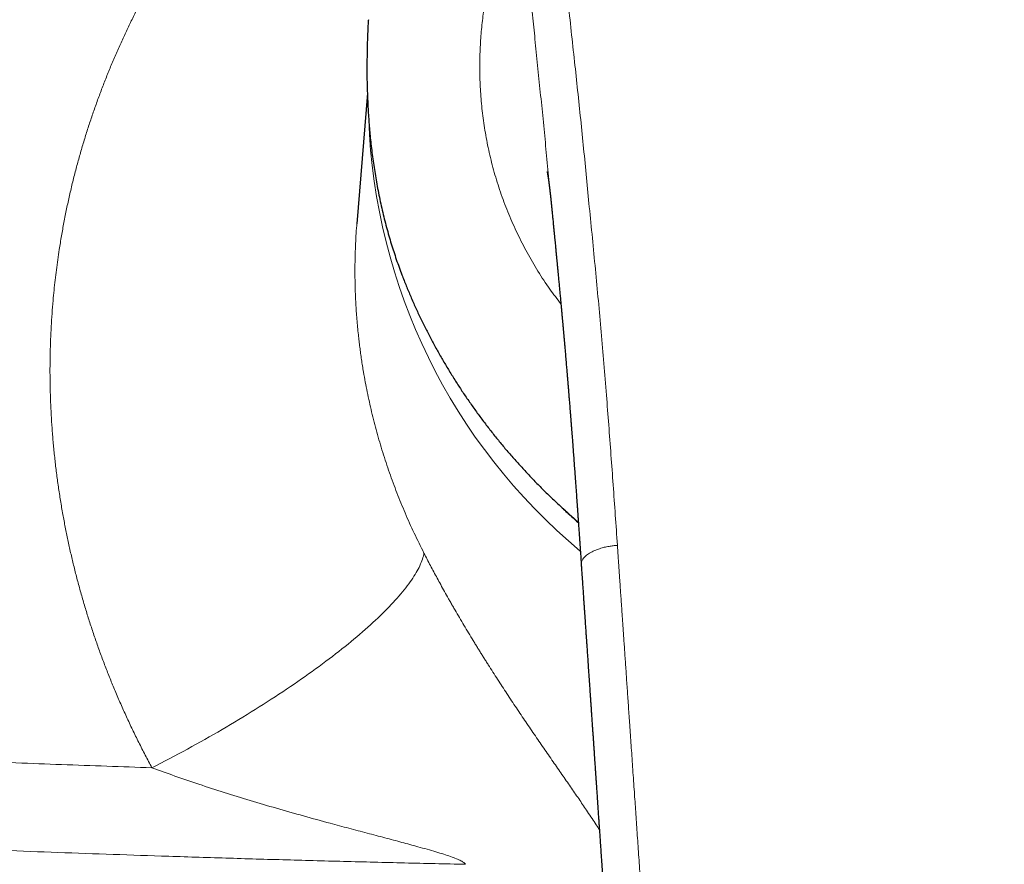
# Model space of a CAD drawing. Header units: millimetres. Extents: x 8 to 736, y 12 to 522.
# Tile 35 of 62: x 344 to 382, y 460 to 493. Entities that reach past the tile are written whole.
import ezdxf

# ---------------------------------------------------------------- set-up
doc = ezdxf.new("R2010")
doc.units = ezdxf.units.MM

msp = doc.modelspace()

# ---------------------------------------------------------------- linework, layer by layer
at = {"color": 7, "linetype": 'Continuous', "lineweight": 30}
for p, q in [((357.641, 490.914), (357.649, 490.409)), ((357.656, 490.181), (357.245, 485.088)), ((364.836, 485.814), (364.835, 485.822))]:
    msp.add_line(p, q, dxfattribs=at)
at = {"color": 252, "linetype": 'Continuous', "lineweight": 0, "flags": 128}
msp.add_lwpolyline([(349.252, 463.887), (349.426, 463.976), (349.6, 464.066), (349.773, 464.156), (349.947, 464.247), (350.12, 464.338), (350.292, 464.43), (350.464, 464.523), (350.636, 464.616), (350.807, 464.709), (350.977, 464.803), (351.147, 464.898), (351.316, 464.993), (351.485, 465.088), (351.653, 465.184), (351.82, 465.28), (351.986, 465.377), (352.151, 465.474), (352.316, 465.571), (352.479, 465.668), (352.642, 465.766), (352.803, 465.864), (352.964, 465.962), (353.123, 466.06), (353.282, 466.159), (353.439, 466.258), (353.595, 466.357), (353.75, 466.455), (353.904, 466.554), (354.056, 466.654), (354.207, 466.753), (354.357, 466.852), (354.505, 466.951), (354.652, 467.05), (354.797, 467.149), (354.941, 467.248), (355.083, 467.347), (355.224, 467.446), (355.364, 467.544), (355.501, 467.643), (355.637, 467.741), (355.772, 467.839), (355.904, 467.937), (356.035, 468.035), (356.165, 468.132), (356.292, 468.229), (356.417, 468.326), (356.541, 468.422), (356.663, 468.518), (356.783, 468.614), (356.901, 468.709), (357.017, 468.804), (357.131, 468.899), (357.243, 468.992), (357.353, 469.086), (357.461, 469.179), (357.567, 469.271), (357.671, 469.363), (357.772, 469.454), (357.872, 469.545), (357.969, 469.635), (358.064, 469.724), (358.157, 469.813), (358.247, 469.901), (358.336, 469.989), (358.422, 470.075), (358.506, 470.161), (358.587, 470.246), (358.666, 470.331), (358.743, 470.414), (358.817, 470.497), (358.889, 470.579), (358.959, 470.66), (359.026, 470.741), (359.09, 470.82), (359.153, 470.898), (359.212, 470.976), (359.27, 471.053), (359.324, 471.128), (359.377, 471.203), (359.426, 471.277), (359.474, 471.349), (359.518, 471.421), (359.56, 471.492), (359.6, 471.561), (359.637, 471.63), (359.671, 471.697), (359.703, 471.763), (359.732, 471.829), (359.759, 471.893), (359.783, 471.956), (359.804, 472.017), (359.823, 472.078), (359.839, 472.137), (359.853, 472.195), (359.864, 472.252)], dxfattribs=at)
at = {"color": 252, "linetype": 'Continuous', "lineweight": 0}
msp.add_arc((380.655, 489.979), 22.962, 181.9899, 230.2173, dxfattribs=at)
for points, knots in [([(349.252, 463.887), (349.164, 464.051), (348.989, 464.378), (348.737, 464.874), (348.493, 465.372), (348.258, 465.873), (348.032, 466.376), (347.819, 466.872), (347.618, 467.361), (347.429, 467.843), (347.247, 468.326), (347.074, 468.813), (346.908, 469.301), (346.75, 469.792), (346.6, 470.285), (346.458, 470.78), (346.323, 471.277), (346.198, 471.774), (346.08, 472.27), (345.971, 472.765), (345.87, 473.262), (345.774, 473.774), (345.684, 474.3), (345.601, 474.839), (345.528, 475.378), (345.464, 475.919), (345.409, 476.46), (345.364, 476.991), (345.329, 477.513), (345.303, 478.025), (345.285, 478.537), (345.276, 479.048), (345.275, 479.559), (345.283, 480.068), (345.298, 480.577), (345.322, 481.085), (345.354, 481.592), (345.392, 482.063), (345.433, 482.498), (345.476, 482.896), (345.525, 483.293), (345.578, 483.69), (345.643, 484.132), (345.722, 484.617), (345.818, 485.145), (345.923, 485.672), (346.037, 486.197), (346.161, 486.721), (346.292, 487.234), (346.429, 487.735), (346.572, 488.225), (346.723, 488.714), (346.882, 489.198), (347.048, 489.679), (347.222, 490.155), (347.403, 490.629), (347.592, 491.1), (347.789, 491.569), (347.992, 492.032), (348.202, 492.49), (348.419, 492.943), (348.642, 493.393), (348.88, 493.852), (349.13, 494.318), (349.395, 494.791), (349.668, 495.259), (349.948, 495.723), (350.237, 496.183), (350.528, 496.63), (350.821, 497.063), (351.115, 497.485), (351.417, 497.902), (351.725, 498.316), (352.053, 498.741), (352.401, 499.177), (352.769, 499.622), (353.145, 500.061), (353.529, 500.493), (353.92, 500.918), (354.319, 501.338), (354.726, 501.751), (355.003, 502.02), (355.142, 502.155)], [0, 0, 0, 0, 0.013139, 0.026249, 0.039333, 0.052394, 0.065436, 0.078462, 0.090731, 0.102992, 0.115247, 0.127498, 0.139749, 0.152003, 0.164261, 0.176527, 0.188804, 0.201094, 0.213181, 0.225285, 0.23741, 0.249559, 0.262629, 0.275689, 0.288742, 0.301792, 0.314842, 0.327895, 0.340209, 0.352531, 0.364865, 0.377197, 0.389471, 0.401742, 0.414012, 0.426283, 0.438559, 0.450843, 0.460501, 0.470167, 0.479843, 0.489529, 0.499227, 0.5122, 0.525181, 0.538175, 0.551184, 0.564213, 0.577265, 0.589596, 0.601952, 0.614339, 0.626722, 0.638988, 0.651258, 0.663532, 0.675815, 0.68811, 0.700418, 0.712524, 0.724648, 0.736795, 0.748967, 0.762056, 0.775137, 0.788214, 0.80129, 0.814369, 0.827454, 0.8398, 0.852158, 0.86453, 0.876929, 0.88936, 0.903216, 0.917056, 0.930885, 0.944706, 0.958524, 0.972343, 0.986167, 1, 1, 1, 1]), ([(365.013, 498.49), (365.048, 498.1), (365.116, 497.318), (365.23, 496.142), (365.351, 494.964), (365.478, 493.782), (365.608, 492.596), (365.735, 491.43), (365.858, 490.282), (365.977, 489.153), (366.091, 488.021), (366.202, 486.885), (366.315, 485.722), (366.433, 484.533), (366.551, 483.317), (366.666, 482.097), (366.776, 480.873), (366.88, 479.645), (366.979, 478.437), (367.071, 477.248), (367.158, 476.08), (367.243, 474.909), (367.326, 473.735), (367.381, 472.95), (367.408, 472.557)], [0, 0, 0, 0, 0.046677, 0.093345, 0.140008, 0.186667, 0.233324, 0.279979, 0.323966, 0.367954, 0.411942, 0.455933, 0.499928, 0.546596, 0.593269, 0.639946, 0.686625, 0.733304, 0.779981, 0.823987, 0.867989, 0.91199, 0.955993, 1, 1, 1, 1]), ([(363.683, 497.815), (363.604, 497.685), (363.447, 497.427), (363.224, 496.984), (363.013, 496.503), (362.817, 495.985), (362.638, 495.433), (362.477, 494.849), (362.337, 494.236), (362.22, 493.595), (362.13, 492.929), (362.068, 492.24), (362.036, 491.53), (362.039, 490.801), (362.076, 490.058), (362.152, 489.303), (362.267, 488.539), (362.424, 487.769), (362.626, 486.997), (362.873, 486.228), (363.164, 485.463), (363.5, 484.708), (363.879, 483.965), (364.304, 483.24), (364.743, 482.571), (365.06, 482.157), (365.205, 481.967)], [0, 0, 0, 0, 0.041946, 0.083887, 0.125831, 0.167783, 0.209738, 0.251692, 0.293642, 0.335589, 0.37753, 0.419469, 0.461411, 0.503357, 0.545305, 0.587256, 0.629204, 0.671145, 0.713085, 0.755029, 0.796978, 0.83893, 0.88088, 0.922817, 0.964747, 1, 1, 1, 1]), ([(364.835, 485.822), (364.833, 485.844), (364.796, 486.219), (364.726, 486.945), (364.623, 487.998), (364.52, 489.046), (364.415, 490.088), (364.31, 491.127), (364.208, 492.135), (364.109, 493.111), (364.016, 494.057), (363.925, 495), (363.84, 495.941), (363.758, 496.879), (363.708, 497.503), (363.683, 497.815)], [0, 0, 0, 0, 0.0053577, 0.0916544, 0.1778894, 0.2640255, 0.3501317, 0.4363145, 0.5226689, 0.6019795, 0.6813979, 0.760889, 0.8404541, 0.920141, 1, 1, 1, 1]), ([(357.247, 485.088), (357.244, 485.064), (357.216, 484.775), (357.189, 484.214), (357.166, 483.403), (357.175, 482.658), (357.203, 481.98), (357.244, 481.372), (357.29, 480.884), (357.33, 480.52), (357.36, 480.278), (357.392, 480.037), (357.427, 479.794), (357.464, 479.552), (357.534, 479.132), (357.646, 478.532), (357.819, 477.752), (358.021, 476.966), (358.253, 476.175), (358.514, 475.385), (358.805, 474.598), (359.125, 473.814), (359.475, 473.029), (359.734, 472.512), (359.864, 472.252)], [0, 0, 0, 0, 0.00542, 0.066782, 0.128637, 0.190988, 0.23703, 0.283341, 0.329921, 0.348294, 0.36671, 0.385167, 0.403667, 0.422208, 0.440791, 0.500126, 0.560289, 0.621282, 0.683106, 0.745762, 0.808111, 0.871267, 0.935229, 1, 1, 1, 1]), ([(367.408, 472.557), (367.393, 472.556), (367.36, 472.553), (367.306, 472.547), (367.241, 472.54), (367.165, 472.53), (367.076, 472.517), (366.986, 472.499), (366.895, 472.479), (366.806, 472.455), (366.711, 472.426), (366.613, 472.392), (366.514, 472.352), (366.416, 472.306), (366.323, 472.254), (366.238, 472.198), (366.166, 472.139), (366.108, 472.08), (366.064, 472.023), (366.032, 471.968), (366.011, 471.917), (366, 471.87), (365.995, 471.832), (365.997, 471.811), (365.998, 471.805)], [0, 0, 0, 0, 0.019462, 0.043319, 0.071856, 0.105522, 0.144921, 0.190745, 0.229728, 0.272875, 0.32023, 0.371648, 0.426785, 0.48514, 0.546189, 0.609627, 0.672659, 0.732576, 0.789298, 0.842572, 0.892172, 0.937988, 0.980048, 1, 1, 1, 1]), ([(382.5, 424.597), (382.497, 424.597), (382.489, 424.597), (382.475, 424.597), (382.457, 424.597), (382.431, 424.597), (382.397, 424.597), (382.354, 424.597), (382.299, 424.598), (382.231, 424.598), (382.15, 424.599), (382.058, 424.601), (381.955, 424.602), (381.845, 424.605), (381.728, 424.608), (381.603, 424.612), (381.469, 424.617), (381.327, 424.622), (381.175, 424.629), (381.017, 424.638), (380.853, 424.647), (380.685, 424.658), (380.509, 424.671), (380.324, 424.685), (380.127, 424.702), (379.918, 424.721), (379.696, 424.744), (379.466, 424.769), (379.227, 424.797), (378.979, 424.829), (378.728, 424.864), (378.473, 424.901), (378.217, 424.942), (377.953, 424.987), (377.681, 425.037), (377.411, 425.092), (377.143, 425.15), (376.878, 425.213), (376.606, 425.282), (376.329, 425.359), (376.048, 425.444), (375.762, 425.538), (375.494, 425.633), (375.245, 425.73), (375.015, 425.826), (374.784, 425.929), (374.552, 426.04), (374.321, 426.16), (374.089, 426.289), (373.866, 426.423), (373.653, 426.56), (373.449, 426.7), (373.248, 426.848), (373.05, 427.004), (372.869, 427.157), (372.707, 427.304), (372.56, 427.445), (372.417, 427.591), (372.278, 427.744), (372.14, 427.905), (372.004, 428.077), (371.871, 428.26), (371.743, 428.451), (371.622, 428.649), (371.507, 428.853), (371.392, 429.075), (371.279, 429.315), (371.167, 429.574), (371.064, 429.839), (370.963, 430.122), (370.865, 430.425), (370.77, 430.747), (370.683, 431.076), (370.603, 431.411), (370.529, 431.749), (370.461, 432.09), (370.398, 432.434), (370.341, 432.78), (370.284, 433.154), (370.228, 433.554), (370.175, 433.982), (370.126, 434.416), (370.081, 434.855), (370.038, 435.3), (369.994, 435.783), (369.948, 436.306), (369.9, 436.869), (369.853, 437.44), (369.806, 438.018), (369.76, 438.603), (369.714, 439.195), (369.678, 439.681), (369.649, 440.059), (369.629, 440.327), (369.609, 440.595), (369.589, 440.866), (369.569, 441.136), (369.55, 441.402), (369.52, 441.81), (369.48, 442.358), (369.43, 443.05), (369.381, 443.736), (369.333, 444.417), (369.286, 445.089), (369.24, 445.752), (369.195, 446.406), (369.151, 447.052), (369.108, 447.688), (369.064, 448.329), (369.02, 448.974), (368.976, 449.622), (368.933, 450.261), (368.891, 450.89), (368.849, 451.51), (368.809, 452.109), (368.769, 452.688), (368.732, 453.246), (368.695, 453.796), (368.658, 454.338), (368.622, 454.871), (368.586, 455.397), (368.551, 455.914), (368.516, 456.423), (368.482, 456.924), (368.448, 457.414), (368.415, 457.893), (368.383, 458.361), (368.352, 458.822), (368.321, 459.278), (368.29, 459.728), (368.259, 460.173), (368.229, 460.611), (368.2, 461.04), (368.171, 461.459), (368.143, 461.868), (368.115, 462.266), (368.088, 462.657), (368.061, 463.064), (368.031, 463.486), (368.002, 463.921), (367.972, 464.346), (367.944, 464.76), (367.916, 465.164), (367.89, 465.546), (367.865, 465.906), (367.841, 466.246), (367.819, 466.577), (367.796, 466.9), (367.775, 467.213), (367.754, 467.518), (367.734, 467.815), (367.713, 468.106), (367.694, 468.394), (367.674, 468.676), (367.655, 468.949), (367.637, 469.212), (367.62, 469.466), (367.603, 469.71), (367.587, 469.945), (367.571, 470.17), (367.557, 470.386), (367.542, 470.592), (367.529, 470.789), (367.516, 470.974), (367.504, 471.146), (367.493, 471.306), (367.483, 471.457), (367.473, 471.601), (367.464, 471.734), (367.456, 471.858), (367.448, 471.973), (367.44, 472.08), (367.434, 472.179), (367.427, 472.27), (367.422, 472.352), (367.417, 472.427), (367.412, 472.495), (367.409, 472.537), (367.408, 472.557)], [0, 0, 0, 0, 0.000164, 0.000398, 0.000701, 0.001073, 0.001676, 0.002403, 0.003253, 0.004436, 0.005795, 0.007333, 0.009047, 0.010939, 0.012866, 0.014946, 0.017182, 0.019572, 0.022116, 0.024815, 0.027501, 0.030324, 0.033283, 0.036379, 0.039612, 0.043189, 0.046918, 0.050799, 0.05483, 0.059012, 0.063343, 0.067563, 0.071915, 0.076403, 0.081027, 0.085791, 0.090246, 0.094823, 0.099525, 0.10435, 0.109295, 0.114355, 0.119523, 0.123658, 0.127856, 0.13212, 0.136452, 0.140856, 0.145339, 0.149905, 0.154041, 0.158234, 0.162478, 0.166768, 0.171102, 0.174538, 0.178002, 0.181495, 0.18502, 0.188581, 0.192402, 0.19628, 0.200224, 0.204223, 0.208254, 0.212311, 0.217127, 0.221986, 0.226892, 0.231854, 0.237584, 0.243394, 0.249284, 0.255254, 0.261296, 0.267295, 0.27335, 0.27946, 0.285626, 0.293047, 0.300559, 0.308166, 0.315869, 0.323667, 0.331558, 0.341326, 0.351233, 0.361279, 0.371465, 0.381792, 0.392259, 0.402866, 0.407578, 0.412317, 0.417084, 0.421877, 0.426698, 0.431495, 0.43604, 0.448445, 0.46071, 0.473013, 0.485171, 0.497185, 0.509055, 0.520779, 0.532357, 0.54379, 0.555078, 0.566932, 0.578624, 0.590153, 0.60152, 0.612726, 0.623771, 0.634038, 0.644162, 0.654144, 0.663985, 0.673683, 0.68324, 0.692656, 0.70193, 0.711064, 0.720057, 0.728752, 0.737312, 0.745736, 0.754025, 0.762325, 0.770486, 0.778506, 0.786386, 0.794126, 0.801591, 0.80892, 0.816115, 0.823174, 0.831402, 0.839438, 0.847282, 0.854934, 0.862395, 0.869664, 0.876121, 0.882418, 0.888556, 0.894536, 0.900356, 0.906017, 0.911519, 0.916863, 0.92229, 0.927542, 0.932621, 0.937524, 0.942253, 0.946808, 0.951188, 0.955394, 0.959426, 0.963283, 0.966965, 0.970473, 0.973621, 0.976613, 0.979451, 0.982133, 0.98466, 0.98695, 0.989096, 0.991097, 0.992954, 0.994667, 0.996209, 0.997612, 0.998875, 1, 1, 1, 1]), ([(359.864, 472.252), (359.905, 472.172), (359.988, 472.011), (360.116, 471.767), (360.246, 471.522), (360.379, 471.275), (360.52, 471.018), (360.668, 470.75), (360.785, 470.542), (360.865, 470.401), (360.906, 470.328), (360.948, 470.254), (360.99, 470.181), (361.032, 470.107), (361.118, 469.959), (361.248, 469.736), (361.424, 469.439), (361.602, 469.141), (361.75, 468.897), (361.865, 468.709), (361.948, 468.574), (362.031, 468.44), (362.115, 468.305), (362.199, 468.17), (362.284, 468.035), (362.401, 467.85), (362.55, 467.616), (362.732, 467.334), (362.914, 467.054), (363.098, 466.774), (363.282, 466.496), (363.467, 466.219), (363.65, 465.946), (363.835, 465.672), (364.021, 465.4), (364.208, 465.126), (364.394, 464.855), (364.58, 464.586), (364.764, 464.32), (364.945, 464.06), (365.12, 463.808), (365.289, 463.563), (365.456, 463.323), (365.62, 463.087), (365.78, 462.854), (365.937, 462.625), (366.092, 462.398), (366.252, 462.16), (366.418, 461.913), (366.572, 461.68), (366.665, 461.535), (366.705, 461.473)], [0, 0, 0, 0, 0.0196152, 0.0393309, 0.0591626, 0.0791253, 0.099234, 0.1215393, 0.1440578, 0.1499932, 0.1559448, 0.161913, 0.167898, 0.1739001, 0.1799197, 0.2042396, 0.2287561, 0.2534886, 0.2784557, 0.289747, 0.3010908, 0.3124888, 0.3239425, 0.3354535, 0.3470233, 0.3586534, 0.3831842, 0.4078427, 0.4326418, 0.457594, 0.4827118, 0.5080073, 0.5334923, 0.5584462, 0.5845472, 0.6107379, 0.6370296, 0.663434, 0.6899622, 0.7166255, 0.742031, 0.7673458, 0.7925793, 0.8177412, 0.8428412, 0.867889, 0.8928945, 0.9184044, 0.948254, 0.9779072, 1, 1, 1, 1]), ([(300.706, 466.59), (301.221, 466.551), (302.249, 466.473), (303.789, 466.358), (305.326, 466.246), (306.859, 466.136), (308.378, 466.029), (309.885, 465.924), (311.378, 465.822), (312.867, 465.722), (314.353, 465.625), (315.834, 465.529), (317.312, 465.435), (318.785, 465.344), (320.196, 465.258), (321.545, 465.177), (322.78, 465.105), (323.635, 465.056), (324.11, 465.029), (324.258, 465.02), (324.406, 465.012), (324.553, 465.004), (324.701, 464.995), (325.377, 464.957), (326.58, 464.89), (328.31, 464.797), (330.036, 464.707), (331.758, 464.619), (333.476, 464.534), (335.19, 464.453), (336.901, 464.374), (338.635, 464.296), (340.392, 464.221), (342.172, 464.148), (343.948, 464.078), (345.719, 464.011), (347.487, 463.947), (348.664, 463.907), (349.252, 463.887)], [0, 0, 0, 0, 0.032197, 0.06428, 0.096247, 0.128101, 0.159842, 0.190907, 0.221863, 0.252713, 0.283456, 0.314092, 0.344624, 0.37505, 0.405372, 0.43197, 0.458488, 0.481758, 0.4848, 0.487842, 0.490882, 0.493922, 0.49696, 0.499998, 0.535668, 0.571233, 0.606694, 0.642053, 0.677311, 0.712467, 0.747523, 0.782481, 0.818998, 0.855408, 0.891712, 0.927911, 0.964007, 1, 1, 1, 1]), ([(361.482, 460.124), (361.466, 460.146), (361.43, 460.193), (361.297, 460.266), (361.12, 460.345), (360.893, 460.429), (360.625, 460.518), (360.319, 460.612), (359.983, 460.71), (359.542, 460.833), (358.992, 460.982), (358.332, 461.158), (357.642, 461.34), (356.93, 461.529), (356.1, 461.751), (355.16, 462.009), (354.117, 462.304), (353.087, 462.608), (352.077, 462.919), (351.097, 463.237), (350.156, 463.557), (349.548, 463.779), (349.252, 463.887)], [0, 0, 0, 0, 0.012317, 0.026749, 0.043993, 0.064174, 0.087145, 0.112628, 0.14028, 0.169719, 0.219669, 0.272482, 0.327534, 0.38418, 0.441761, 0.524712, 0.607786, 0.690139, 0.771043, 0.85026, 0.926908, 1, 1, 1, 1]), ([(300.81, 463.138), (301.511, 463.086), (302.914, 462.98), (305.022, 462.826), (307.132, 462.675), (309.243, 462.527), (311.343, 462.384), (313.433, 462.245), (315.512, 462.11), (317.593, 461.979), (319.689, 461.85), (321.802, 461.725), (323.931, 461.602), (326.061, 461.483), (328.193, 461.368), (330.328, 461.257), (332.464, 461.15), (334.602, 461.047), (336.741, 460.949), (338.883, 460.854), (341.026, 460.763), (343.172, 460.677), (345.319, 460.595), (347.468, 460.518), (349.691, 460.442), (351.987, 460.369), (354.358, 460.299), (356.73, 460.235), (359.105, 460.176), (360.69, 460.141), (361.482, 460.124)], [0, 0, 0, 0, 0.035177, 0.07034, 0.10549, 0.140629, 0.175758, 0.210249, 0.244733, 0.27921, 0.313681, 0.34885, 0.384016, 0.419178, 0.454339, 0.489499, 0.52466, 0.559823, 0.594989, 0.630159, 0.665335, 0.700517, 0.735706, 0.770905, 0.806114, 0.844857, 0.883616, 0.922391, 0.961185, 1, 1, 1, 1])]:
    msp.add_open_spline(points, degree=3, knots=knots, dxfattribs=at)
at = {"color": 7, "linetype": 'Continuous', "lineweight": 30}
for points, knots in [([(357.694, 493.045), (357.69, 492.992), (357.681, 492.837), (357.668, 492.572), (357.656, 492.25), (357.647, 491.918), (357.641, 491.584), (357.639, 491.25), (357.64, 491.026), (357.641, 490.914)], [0, 0, 0, 0, 0.074266, 0.217936, 0.372654, 0.528202, 0.684597, 0.841858, 1, 1, 1, 1]), ([(357.649, 490.409), (357.652, 490.306), (357.658, 490.101), (357.671, 489.794), (357.687, 489.489), (357.706, 489.187), (357.729, 488.887), (357.756, 488.587), (357.787, 488.275), (357.824, 487.952), (357.867, 487.619), (357.914, 487.29), (357.966, 486.963), (358.023, 486.632), (358.087, 486.296), (358.157, 485.956), (358.233, 485.619), (358.314, 485.283), (358.401, 484.95), (358.492, 484.625), (358.586, 484.31), (358.683, 484.003), (358.784, 483.698), (358.891, 483.396), (358.966, 483.197), (359.003, 483.098)], [0, 0, 0, 0, 0.041078, 0.081796, 0.122158, 0.16217, 0.201838, 0.241166, 0.281448, 0.325979, 0.370272, 0.414336, 0.458181, 0.501815, 0.548127, 0.594445, 0.640778, 0.687138, 0.733538, 0.779988, 0.823841, 0.86776, 0.911752, 0.955829, 1, 1, 1, 1]), ([(364.667, 487.125), (364.667, 487.125), (364.666, 487.125), (364.667, 487.124), (364.667, 487.122), (364.668, 487.119), (364.669, 487.114), (364.67, 487.109), (364.67, 487.105), (364.671, 487.101), (364.672, 487.098), (364.672, 487.094), (364.673, 487.091), (364.674, 487.086), (364.675, 487.08), (364.676, 487.074), (364.677, 487.069), (364.678, 487.063), (364.679, 487.059), (364.68, 487.054), (364.68, 487.05), (364.681, 487.044), (364.683, 487.037), (364.684, 487.028), (364.686, 487.018), (364.687, 487.011), (364.688, 487.004), (364.69, 486.995), (364.691, 486.985), (364.693, 486.975), (364.694, 486.967), (364.695, 486.961), (364.697, 486.953), (364.698, 486.943), (364.7, 486.933), (364.701, 486.923), (364.702, 486.916), (364.703, 486.91), (364.704, 486.903), (364.706, 486.896), (364.707, 486.887), (364.708, 486.879), (364.709, 486.872), (364.71, 486.865), (364.711, 486.859), (364.712, 486.851), (364.714, 486.841), (364.715, 486.831), (364.717, 486.819), (364.718, 486.809), (364.72, 486.801), (364.721, 486.794), (364.721, 486.788), (364.722, 486.782), (364.723, 486.774), (364.725, 486.764), (364.726, 486.752), (364.728, 486.742), (364.729, 486.733), (364.731, 486.723), (364.732, 486.711), (364.734, 486.699), (364.735, 486.688), (364.737, 486.678), (364.738, 486.668), (364.74, 486.655), (364.742, 486.639), (364.744, 486.62), (364.747, 486.603), (364.749, 486.587), (364.751, 486.572), (364.753, 486.553), (364.756, 486.532), (364.759, 486.508), (364.762, 486.484), (364.765, 486.457), (364.768, 486.43), (364.772, 486.4), (364.775, 486.37), (364.779, 486.341), (364.782, 486.316), (364.784, 486.293), (364.787, 486.271), (364.79, 486.248), (364.792, 486.224), (364.795, 486.199), (364.798, 486.175), (364.8, 486.151), (364.803, 486.128), (364.805, 486.103), (364.808, 486.078), (364.811, 486.055), (364.813, 486.035), (364.815, 486.018), (364.816, 486.002), (364.818, 485.983), (364.82, 485.961), (364.823, 485.935), (364.826, 485.908), (364.829, 485.881), (364.831, 485.853), (364.833, 485.832), (364.835, 485.818), (364.835, 485.814)], [0, 0, 0, 0, 0.0058078, 0.0210283, 0.036821, 0.0544798, 0.0734996, 0.0928183, 0.1026181, 0.1106657, 0.1182981, 0.1258881, 0.1336141, 0.1422247, 0.1531659, 0.1632672, 0.1727823, 0.1810973, 0.1878559, 0.1940432, 0.2002013, 0.2075132, 0.2170433, 0.2294429, 0.2402662, 0.2493837, 0.2581028, 0.2678551, 0.2792419, 0.2907262, 0.2987048, 0.3053971, 0.3121652, 0.3220697, 0.3348724, 0.3426532, 0.3485878, 0.354274, 0.3602578, 0.3664304, 0.3740328, 0.3813715, 0.3872765, 0.3930383, 0.3987804, 0.4050492, 0.4125965, 0.4218119, 0.4312683, 0.4393018, 0.4454233, 0.4508085, 0.4556919, 0.4601302, 0.4656933, 0.473096, 0.4823925, 0.4893219, 0.4947091, 0.5016792, 0.5103668, 0.5185376, 0.5264209, 0.5325054, 0.5391838, 0.5475178, 0.5595805, 0.5718444, 0.582909, 0.592783, 0.6023699, 0.6122492, 0.6274041, 0.6409417, 0.6549966, 0.6713844, 0.68677, 0.7026987, 0.7215325, 0.7372511, 0.7512124, 0.7631395, 0.7743251, 0.7864996, 0.7991438, 0.811807, 0.8254734, 0.8364495, 0.8485072, 0.8609947, 0.8736895, 0.8856164, 0.8954574, 0.9034385, 0.9106276, 0.9188475, 0.9309475, 0.9433084, 0.9557241, 0.9695262, 0.9814876, 0.9940489, 1, 1, 1, 1]), ([(364.835, 485.822), (364.835, 485.822), (364.835, 485.817), (364.837, 485.802), (364.839, 485.778), (364.842, 485.747), (364.846, 485.712), (364.849, 485.678), (364.852, 485.648), (364.854, 485.622), (364.857, 485.593), (364.86, 485.56), (364.864, 485.519), (364.87, 485.461), (364.877, 485.385), (364.887, 485.29), (364.895, 485.203), (364.902, 485.127), (364.909, 485.062), (364.915, 484.995), (364.922, 484.927), (364.927, 484.87), (364.932, 484.825), (364.934, 484.795), (364.937, 484.77), (364.939, 484.75), (364.94, 484.735), (364.941, 484.722), (364.943, 484.707), (364.945, 484.683), (364.949, 484.65), (364.953, 484.607), (364.958, 484.557), (364.963, 484.501), (364.971, 484.419), (364.981, 484.317), (364.992, 484.206), (365.001, 484.112), (365.008, 484.032), (365.016, 483.951), (365.024, 483.866), (365.032, 483.79), (365.038, 483.722), (365.044, 483.666), (365.049, 483.609), (365.055, 483.555), (365.059, 483.507), (365.063, 483.469), (365.066, 483.441), (365.067, 483.421), (365.069, 483.405), (365.071, 483.388), (365.073, 483.366), (365.076, 483.337), (365.079, 483.302), (365.083, 483.261), (365.087, 483.213), (365.097, 483.11), (365.112, 482.955), (365.132, 482.751), (365.151, 482.551), (365.169, 482.355), (365.183, 482.207), (365.192, 482.107), (365.197, 482.055), (365.202, 482.002), (365.207, 481.95), (365.211, 481.901), (365.216, 481.856), (365.219, 481.819), (365.222, 481.788), (365.224, 481.763), (365.226, 481.741), (365.228, 481.72), (365.231, 481.693), (365.234, 481.659), (365.238, 481.617), (365.242, 481.568), (365.247, 481.51), (365.253, 481.445), (365.259, 481.379), (365.265, 481.311), (365.271, 481.245), (365.278, 481.174), (365.284, 481.102), (365.291, 481.027), (365.298, 480.953), (365.304, 480.881), (365.309, 480.823), (365.313, 480.777), (365.316, 480.742), (365.319, 480.713), (365.321, 480.69), (365.323, 480.671), (365.324, 480.653), (365.326, 480.63), (365.329, 480.597), (365.333, 480.555), (365.337, 480.508), (365.342, 480.456), (365.346, 480.399), (365.352, 480.337), (365.361, 480.232), (365.374, 480.087), (365.388, 479.92), (365.4, 479.774), (365.411, 479.648), (365.421, 479.527), (365.431, 479.414), (365.438, 479.328), (365.443, 479.27), (365.446, 479.238), (365.448, 479.215), (365.449, 479.197), (365.451, 479.178), (365.453, 479.155), (365.455, 479.124), (365.458, 479.085), (365.462, 479.038), (365.467, 478.982), (365.472, 478.921), (365.479, 478.832), (365.489, 478.719), (365.5, 478.585), (365.51, 478.457), (365.519, 478.343), (365.528, 478.242), (365.535, 478.149), (365.543, 478.054), (365.551, 477.956), (365.558, 477.869), (365.563, 477.794), (365.568, 477.733), (365.573, 477.671), (365.578, 477.607), (365.583, 477.542), (365.588, 477.478), (365.593, 477.418), (365.597, 477.365), (365.601, 477.32), (365.604, 477.283), (365.606, 477.253), (365.608, 477.232), (365.609, 477.217), (365.61, 477.204), (365.611, 477.188), (365.613, 477.168), (365.615, 477.136), (365.618, 477.092), (365.623, 477.035), (365.628, 476.975), (365.632, 476.911), (365.639, 476.831), (365.646, 476.734), (365.655, 476.618), (365.664, 476.495), (365.674, 476.368), (365.683, 476.239), (365.697, 476.064), (365.713, 475.844), (365.733, 475.58), (365.751, 475.323), (365.767, 475.117), (365.778, 474.958), (365.786, 474.845), (365.794, 474.732), (365.803, 474.619), (365.811, 474.505), (365.819, 474.392), (365.826, 474.295), (365.831, 474.217), (365.835, 474.161), (365.839, 474.113), (365.841, 474.075), (365.844, 474.045), (365.845, 474.023), (365.846, 474.005), (365.848, 473.987), (365.849, 473.963), (365.852, 473.932), (365.854, 473.892), (365.858, 473.845), (365.862, 473.79), (365.866, 473.726), (365.871, 473.655), (365.877, 473.576), (365.883, 473.489), (365.89, 473.394), (365.897, 473.292), (365.904, 473.182), (365.913, 473.066), (365.921, 472.941), (365.93, 472.808), (365.94, 472.667), (365.951, 472.516), (365.962, 472.357), (365.973, 472.191), (365.985, 472.016), (365.994, 471.886), (365.999, 471.815), (366, 471.805)], [0, 0, 0, 0, 0.000192, 0.001902, 0.004066, 0.006525, 0.009257, 0.011814, 0.014071, 0.016027, 0.017683, 0.020371, 0.023375, 0.026714, 0.033135, 0.040051, 0.047434, 0.052039, 0.056771, 0.061629, 0.066615, 0.071673, 0.074197, 0.076369, 0.078189, 0.079657, 0.080773, 0.081548, 0.082396, 0.084186, 0.086608, 0.089663, 0.093351, 0.097552, 0.101713, 0.111081, 0.119834, 0.125709, 0.131321, 0.137137, 0.143267, 0.149711, 0.153687, 0.157774, 0.161972, 0.166047, 0.169475, 0.172235, 0.174226, 0.175623, 0.176509, 0.177659, 0.179264, 0.181325, 0.183841, 0.186813, 0.190241, 0.194054, 0.208975, 0.223695, 0.237994, 0.252026, 0.266084, 0.26983, 0.273578, 0.277329, 0.281082, 0.284757, 0.288008, 0.290646, 0.292871, 0.294681, 0.296078, 0.297389, 0.299421, 0.301943, 0.304998, 0.308587, 0.31271, 0.317368, 0.32256, 0.327005, 0.331778, 0.33688, 0.342148, 0.34705, 0.352854, 0.357959, 0.362364, 0.365264, 0.367755, 0.369837, 0.37151, 0.372773, 0.373832, 0.375304, 0.377834, 0.380882, 0.384268, 0.387989, 0.392046, 0.396439, 0.401169, 0.414517, 0.427626, 0.436844, 0.445933, 0.454592, 0.462647, 0.470099, 0.472953, 0.475234, 0.476872, 0.477909, 0.479114, 0.480772, 0.482881, 0.485723, 0.489112, 0.493048, 0.497525, 0.502156, 0.512159, 0.521705, 0.530793, 0.539423, 0.545997, 0.552436, 0.559152, 0.566167, 0.57348, 0.577715, 0.582044, 0.586468, 0.590985, 0.595597, 0.600286, 0.604617, 0.608383, 0.611595, 0.614252, 0.616356, 0.617905, 0.618734, 0.619559, 0.620679, 0.622095, 0.623807, 0.627499, 0.631521, 0.635801, 0.640339, 0.645135, 0.652749, 0.660936, 0.669694, 0.678876, 0.687985, 0.696982, 0.716115, 0.734721, 0.752799, 0.770502, 0.778455, 0.786416, 0.794385, 0.802363, 0.810349, 0.818343, 0.826241, 0.83086, 0.834837, 0.838171, 0.840862, 0.842911, 0.844515, 0.845554, 0.846683, 0.848353, 0.850575, 0.85335, 0.856677, 0.860557, 0.86499, 0.869995, 0.875556, 0.881675, 0.88835, 0.895583, 0.903229, 0.911413, 0.920135, 0.929395, 0.939399, 0.949964, 0.961089, 0.972776, 0.985024, 0.997833, 1, 1, 1, 1]), ([(359.003, 483.098), (359.058, 482.956), (359.169, 482.672), (359.346, 482.25), (359.532, 481.831), (359.727, 481.414), (359.929, 481.002), (360.14, 480.595), (360.358, 480.193), (360.584, 479.796), (360.818, 479.401), (361.061, 479.009), (361.313, 478.619), (361.573, 478.234), (361.841, 477.854), (362.116, 477.477), (362.4, 477.106), (362.689, 476.74), (362.985, 476.381), (363.287, 476.029), (363.595, 475.682), (363.909, 475.341), (364.229, 475.008), (364.552, 474.682), (364.88, 474.364), (365.216, 474.05), (365.55, 473.748), (365.776, 473.553), (365.885, 473.459)], [0, 0, 0, 0, 0.0386013, 0.0772561, 0.1159796, 0.1547867, 0.1936924, 0.2320137, 0.2704582, 0.3090399, 0.3472094, 0.3861211, 0.4250226, 0.4639278, 0.5028505, 0.5418046, 0.5808039, 0.6198623, 0.6584855, 0.6970605, 0.7356004, 0.7741183, 0.8126276, 0.8504537, 0.8882967, 0.9261693, 0.964357, 1, 1, 1, 1]), ([(365.307, 473.97), (365.308, 473.969), (365.37, 473.91), (365.493, 473.795), (365.678, 473.626), (365.809, 473.507), (365.879, 473.446), (365.886, 473.439)], [0, 0, 0, 0, 0.007493, 0.325907, 0.644397, 0.962964, 1, 1, 1, 1]), ([(365.997, 471.805), (366.001, 471.744), (366.011, 471.605), (366.026, 471.391), (366.041, 471.166), (366.056, 470.95), (366.07, 470.744), (366.083, 470.554), (366.095, 470.377), (366.106, 470.215), (366.117, 470.06), (366.127, 469.914), (366.136, 469.777), (366.145, 469.648), (366.153, 469.529), (366.161, 469.419), (366.168, 469.317), (366.175, 469.222), (366.18, 469.136), (366.186, 469.057), (366.191, 468.989), (366.195, 468.931), (366.198, 468.882), (366.201, 468.839), (366.203, 468.802), (366.206, 468.771), (366.207, 468.747), (366.208, 468.73), (366.209, 468.718), (366.21, 468.71), (366.21, 468.704), (366.211, 468.696), (366.212, 468.684), (366.213, 468.666), (366.214, 468.644), (366.216, 468.619), (366.218, 468.594), (366.221, 468.55), (366.225, 468.485), (366.231, 468.398), (366.238, 468.303), (366.245, 468.201), (366.252, 468.093), (366.26, 467.985), (366.267, 467.877), (366.277, 467.726), (366.291, 467.532), (366.307, 467.295), (366.323, 467.06), (366.337, 466.857), (366.349, 466.682), (366.359, 466.531), (366.37, 466.371), (366.382, 466.201), (366.394, 466.021), (366.407, 465.832), (366.419, 465.655), (366.43, 465.492), (366.441, 465.345), (366.451, 465.193), (366.462, 465.036), (366.473, 464.875), (366.484, 464.709), (366.496, 464.539), (366.506, 464.381), (366.516, 464.237), (366.525, 464.114), (366.533, 463.999), (366.54, 463.895), (366.546, 463.799), (366.552, 463.713), (366.557, 463.638), (366.562, 463.574), (366.565, 463.52), (366.568, 463.474), (366.571, 463.436), (366.573, 463.406), (366.575, 463.382), (366.576, 463.361), (366.578, 463.338), (366.58, 463.307), (366.582, 463.27), (366.585, 463.226), (366.589, 463.176), (366.595, 463.083), (366.604, 462.95), (366.621, 462.705), (366.643, 462.381), (366.665, 462.059), (366.682, 461.815), (366.693, 461.649), (366.705, 461.478), (366.717, 461.294), (366.731, 461.096), (366.745, 460.885), (366.76, 460.665), (366.776, 460.436), (366.792, 460.197), (366.808, 459.96), (366.824, 459.724), (366.84, 459.492), (366.853, 459.296), (366.864, 459.143), (366.871, 459.035), (366.878, 458.934), (366.884, 458.838), (366.891, 458.741), (366.897, 458.644), (366.904, 458.548), (366.91, 458.462), (366.915, 458.385), (366.919, 458.318), (366.923, 458.262), (366.926, 458.214), (366.929, 458.172), (366.932, 458.133), (366.935, 458.091), (366.938, 458.042), (366.942, 457.985), (366.946, 457.92), (366.951, 457.849), (366.956, 457.773), (366.963, 457.672), (366.972, 457.544), (366.982, 457.389), (366.993, 457.225), (367.005, 457.052), (367.017, 456.873), (367.03, 456.687), (367.043, 456.495), (367.056, 456.3), (367.08, 455.935), (367.116, 455.398), (367.162, 454.713), (367.207, 454.05), (367.237, 453.596), (367.255, 453.331), (367.26, 453.253), (367.265, 453.181), (367.269, 453.117), (367.273, 453.06), (367.276, 453.012), (367.279, 452.974), (367.281, 452.945), (367.282, 452.924), (367.283, 452.903), (367.285, 452.879), (367.287, 452.851), (367.289, 452.82), (367.292, 452.77), (367.297, 452.704), (367.302, 452.62), (367.308, 452.534), (367.314, 452.443), (367.321, 452.344), (367.328, 452.239), (367.335, 452.129), (367.342, 452.014), (367.351, 451.892), (367.359, 451.763), (367.368, 451.624), (367.378, 451.475), (367.389, 451.315), (367.4, 451.147), (367.412, 450.971), (367.424, 450.788), (367.437, 450.584), (367.452, 450.363), (367.468, 450.128), (367.483, 449.893), (367.503, 449.601), (367.526, 449.253), (367.552, 448.85), (367.579, 448.454), (367.605, 448.063), (367.63, 447.676), (367.656, 447.293), (367.681, 446.918), (367.705, 446.549), (367.729, 446.19), (367.753, 445.839), (367.776, 445.499), (367.798, 445.166), (367.819, 444.855), (367.839, 444.565), (367.857, 444.295), (367.875, 444.034), (367.892, 443.781), (367.909, 443.537), (367.925, 443.302), (367.941, 443.075), (367.953, 442.899), (367.962, 442.774), (367.967, 442.7), (367.971, 442.634), (367.975, 442.577), (367.979, 442.529), (367.981, 442.489), (367.984, 442.458), (367.985, 442.433), (367.987, 442.408), (367.989, 442.379), (367.992, 442.343), (367.995, 442.299), (367.999, 442.243), (368.003, 442.175), (368.009, 442.092), (368.016, 441.999), (368.023, 441.894), (368.03, 441.789), (368.038, 441.683), (368.045, 441.578), (368.053, 441.466), (368.062, 441.348), (368.076, 441.148), (368.095, 440.872), (368.12, 440.524), (368.145, 440.185), (368.168, 439.856), (368.191, 439.536), (368.214, 439.226), (368.234, 438.945), (368.253, 438.694), (368.269, 438.47), (368.286, 438.252), (368.302, 438.035), (368.32, 437.793), (368.341, 437.52), (368.364, 437.216), (368.388, 436.913), (368.412, 436.613), (368.435, 436.316), (368.46, 436.011), (368.486, 435.697), (368.513, 435.374), (368.535, 435.112), (368.552, 434.915), (368.563, 434.789), (368.574, 434.669), (368.584, 434.556), (368.594, 434.451), (368.603, 434.346), (368.613, 434.245), (368.622, 434.147), (368.631, 434.058), (368.639, 433.979), (368.646, 433.911), (368.652, 433.851), (368.657, 433.802), (368.66, 433.766), (368.663, 433.74), (368.665, 433.721), (368.667, 433.7), (368.67, 433.673), (368.674, 433.638), (368.678, 433.595), (368.684, 433.543), (368.69, 433.484), (368.698, 433.417), (368.705, 433.347), (368.718, 433.24), (368.735, 433.095), (368.756, 432.916), (368.779, 432.736), (368.803, 432.556), (368.829, 432.368), (368.857, 432.172), (368.889, 431.967), (368.923, 431.754), (368.96, 431.536), (368.999, 431.315), (369.054, 431.023), (369.129, 430.662), (369.218, 430.273), (369.306, 429.927), (369.39, 429.622), (369.481, 429.319), (369.581, 429.018), (369.682, 428.738), (369.783, 428.482), (369.881, 428.25), (369.982, 428.028), (370.087, 427.814), (370.188, 427.623), (370.283, 427.454), (370.371, 427.305), (370.459, 427.164), (370.548, 427.03), (370.638, 426.901), (370.728, 426.778), (370.818, 426.66), (370.906, 426.551), (370.991, 426.449), (371.073, 426.355), (371.156, 426.263), (371.239, 426.174), (371.322, 426.088), (371.4, 426.01), (371.463, 425.948), (371.514, 425.9), (371.554, 425.863), (371.585, 425.834), (371.609, 425.812), (371.626, 425.796), (371.646, 425.778), (371.671, 425.755), (371.702, 425.728), (371.738, 425.696), (371.796, 425.645), (371.876, 425.578), (371.973, 425.498), (372.069, 425.421), (372.162, 425.349), (372.252, 425.282), (372.34, 425.218), (372.424, 425.157), (372.506, 425.101), (372.584, 425.048), (372.657, 424.999), (372.724, 424.956), (372.782, 424.918), (372.832, 424.887), (372.873, 424.861), (372.908, 424.84), (372.935, 424.824), (372.953, 424.812), (372.968, 424.804), (372.982, 424.795), (373.003, 424.783), (373.029, 424.767), (373.062, 424.748), (373.098, 424.726), (373.192, 424.672), (373.304, 424.609), (373.437, 424.538), (373.534, 424.487), (373.636, 424.436), (373.726, 424.391), (373.804, 424.353), (373.865, 424.324), (373.922, 424.298), (373.968, 424.276), (374.002, 424.261), (374.027, 424.25), (374.045, 424.241), (374.063, 424.234), (374.085, 424.224), (374.116, 424.21), (374.155, 424.193), (374.203, 424.172), (374.259, 424.148), (374.348, 424.111), (374.462, 424.064), (374.597, 424.011), (374.723, 423.963), (374.841, 423.92), (374.939, 423.885), (375.018, 423.858), (375.079, 423.837), (375.138, 423.817), (375.193, 423.799), (375.249, 423.781), (375.308, 423.762), (375.373, 423.741), (375.445, 423.719), (375.524, 423.695), (375.607, 423.67), (375.694, 423.645), (375.774, 423.622), (375.845, 423.602), (375.906, 423.586), (375.962, 423.571), (376.006, 423.559), (376.041, 423.55), (376.066, 423.543), (376.086, 423.538), (376.107, 423.533), (376.132, 423.526), (376.167, 423.517), (376.212, 423.506), (376.264, 423.493), (376.321, 423.479), (376.378, 423.465), (376.467, 423.444), (376.584, 423.416), (376.738, 423.382), (376.894, 423.348), (377.054, 423.316), (377.192, 423.288), (377.311, 423.266), (377.411, 423.247), (377.508, 423.23), (377.603, 423.213), (377.688, 423.198), (377.761, 423.186), (377.821, 423.176), (377.872, 423.168), (377.915, 423.161), (377.949, 423.155), (377.972, 423.152), (377.987, 423.149), (378, 423.147), (378.018, 423.145), (378.043, 423.141), (378.075, 423.136), (378.112, 423.13), (378.152, 423.124), (378.191, 423.118), (378.23, 423.113), (378.267, 423.107), (378.327, 423.098), (378.409, 423.087), (378.522, 423.071), (378.647, 423.054), (378.787, 423.036), (378.956, 423.015), (379.152, 422.991), (379.374, 422.966), (379.606, 422.942), (379.786, 422.925), (379.911, 422.914), (379.975, 422.908), (380.033, 422.903), (380.084, 422.899), (380.128, 422.895), (380.164, 422.892), (380.193, 422.89), (380.215, 422.888), (380.231, 422.887), (380.244, 422.886), (380.26, 422.884), (380.287, 422.882), (380.325, 422.879), (380.376, 422.876), (380.438, 422.871), (380.511, 422.866), (380.596, 422.86), (380.693, 422.854), (380.801, 422.847), (380.921, 422.841), (381.052, 422.834), (381.195, 422.827), (381.35, 422.82), (381.517, 422.814), (381.689, 422.809), (381.868, 422.804), (382.051, 422.801), (382.244, 422.798), (382.395, 422.797), (382.481, 422.798), (382.5, 422.798)], [0, 0, 0, 0, 0.0033, 0.007566, 0.011652, 0.015559, 0.019287, 0.022834, 0.025929, 0.028872, 0.031664, 0.034306, 0.036796, 0.039136, 0.041269, 0.04326, 0.045107, 0.046812, 0.048373, 0.04979, 0.051065, 0.052063, 0.052951, 0.05373, 0.054399, 0.054958, 0.055408, 0.055682, 0.05589, 0.056031, 0.056108, 0.05623, 0.056462, 0.056783, 0.057198, 0.057646, 0.058105, 0.058575, 0.060043, 0.061611, 0.063281, 0.065183, 0.067141, 0.069092, 0.071036, 0.072973, 0.077271, 0.081534, 0.085762, 0.089964, 0.092495, 0.095201, 0.09808, 0.101134, 0.104361, 0.107762, 0.111338, 0.113897, 0.116538, 0.119261, 0.122067, 0.124955, 0.127925, 0.130977, 0.134079, 0.13646, 0.138673, 0.140717, 0.142593, 0.1443, 0.145838, 0.147207, 0.148314, 0.14928, 0.150103, 0.150785, 0.151326, 0.151729, 0.152033, 0.152454, 0.152996, 0.15366, 0.154445, 0.155352, 0.156381, 0.159405, 0.162462, 0.16953, 0.176768, 0.179657, 0.182585, 0.185635, 0.188823, 0.192421, 0.19618, 0.2001, 0.204181, 0.208423, 0.212826, 0.216834, 0.220966, 0.225224, 0.227234, 0.229141, 0.230943, 0.23264, 0.234231, 0.236103, 0.237804, 0.239335, 0.240694, 0.241882, 0.242882, 0.243717, 0.244411, 0.24509, 0.245812, 0.246668, 0.247672, 0.248824, 0.250116, 0.251472, 0.252874, 0.255485, 0.258241, 0.261142, 0.264188, 0.267379, 0.270654, 0.274067, 0.277533, 0.281004, 0.293437, 0.305927, 0.317258, 0.328482, 0.329884, 0.331277, 0.332556, 0.333692, 0.334683, 0.335531, 0.336235, 0.336687, 0.33705, 0.337363, 0.337776, 0.338302, 0.338865, 0.339427, 0.340903, 0.342363, 0.343838, 0.34544, 0.34718, 0.349058, 0.350954, 0.352974, 0.355116, 0.357381, 0.359769, 0.362435, 0.365239, 0.368182, 0.371262, 0.374481, 0.377837, 0.38196, 0.386099, 0.3902, 0.394262, 0.40142, 0.408457, 0.415371, 0.422164, 0.428954, 0.435619, 0.442157, 0.448569, 0.454855, 0.460905, 0.466833, 0.47261, 0.478198, 0.483026, 0.487704, 0.492229, 0.496603, 0.500826, 0.504896, 0.508815, 0.512582, 0.514004, 0.515292, 0.516428, 0.517413, 0.518247, 0.518929, 0.51946, 0.519848, 0.520242, 0.520739, 0.521366, 0.522124, 0.523011, 0.524248, 0.525671, 0.527282, 0.529081, 0.531066, 0.532758, 0.534565, 0.536487, 0.538526, 0.540666, 0.546814, 0.552797, 0.558617, 0.564271, 0.569762, 0.575087, 0.580249, 0.584179, 0.588009, 0.591736, 0.595392, 0.599125, 0.60416, 0.609359, 0.614724, 0.619655, 0.624721, 0.629924, 0.635268, 0.640756, 0.646392, 0.64865, 0.650798, 0.65283, 0.654745, 0.656543, 0.658224, 0.660054, 0.66172, 0.663221, 0.664556, 0.665726, 0.666729, 0.667565, 0.668234, 0.668579, 0.668878, 0.669208, 0.669659, 0.670233, 0.670975, 0.671855, 0.672873, 0.674025, 0.675228, 0.676459, 0.679464, 0.682618, 0.685561, 0.688626, 0.691813, 0.695123, 0.698623, 0.702255, 0.706009, 0.709783, 0.713551, 0.720936, 0.728311, 0.733578, 0.738847, 0.744121, 0.749403, 0.754696, 0.758972, 0.763138, 0.767196, 0.771146, 0.774989, 0.777931, 0.78079, 0.783555, 0.786213, 0.788759, 0.791333, 0.793776, 0.796086, 0.798267, 0.800323, 0.802258, 0.804385, 0.806349, 0.808151, 0.809794, 0.810697, 0.811565, 0.81249, 0.812818, 0.81316, 0.813598, 0.814151, 0.814821, 0.815607, 0.816509, 0.818629, 0.820704, 0.822701, 0.824622, 0.826466, 0.828234, 0.829926, 0.831542, 0.833083, 0.834536, 0.835838, 0.836983, 0.837918, 0.838713, 0.839369, 0.839887, 0.840266, 0.84043, 0.840698, 0.841087, 0.841595, 0.842223, 0.842933, 0.843643, 0.847507, 0.849215, 0.850984, 0.852837, 0.854774, 0.855895, 0.857041, 0.858091, 0.858954, 0.859502, 0.859934, 0.860251, 0.860487, 0.86088, 0.861425, 0.862122, 0.862969, 0.863966, 0.865108, 0.867621, 0.869974, 0.872167, 0.874202, 0.876073, 0.877205, 0.878263, 0.879249, 0.880194, 0.881105, 0.882086, 0.883197, 0.884435, 0.885775, 0.887179, 0.888644, 0.89017, 0.891211, 0.89227, 0.893218, 0.89401, 0.894525, 0.894945, 0.89527, 0.895544, 0.89597, 0.896556, 0.897302, 0.898206, 0.89918, 0.900138, 0.901081, 0.903595, 0.905996, 0.908722, 0.911351, 0.913891, 0.915573, 0.917217, 0.918821, 0.920388, 0.9219, 0.923023, 0.924005, 0.924845, 0.925545, 0.926105, 0.926524, 0.926681, 0.926856, 0.927149, 0.927555, 0.928077, 0.928714, 0.929382, 0.930032, 0.930662, 0.931274, 0.931866, 0.933607, 0.935276, 0.93741, 0.939705, 0.942162, 0.945652, 0.949279, 0.953043, 0.956942, 0.958071, 0.959126, 0.960067, 0.960894, 0.961606, 0.962204, 0.962663, 0.963021, 0.963276, 0.963437, 0.963651, 0.964091, 0.964719, 0.965535, 0.966538, 0.96773, 0.969109, 0.970677, 0.972432, 0.974376, 0.976507, 0.978826, 0.981334, 0.984029, 0.986912, 0.98972, 0.992685, 0.995807, 0.999087, 1, 1, 1, 1])]:
    msp.add_open_spline(points, degree=3, knots=knots, dxfattribs=at)

doc.saveas('drawing.dxf')
